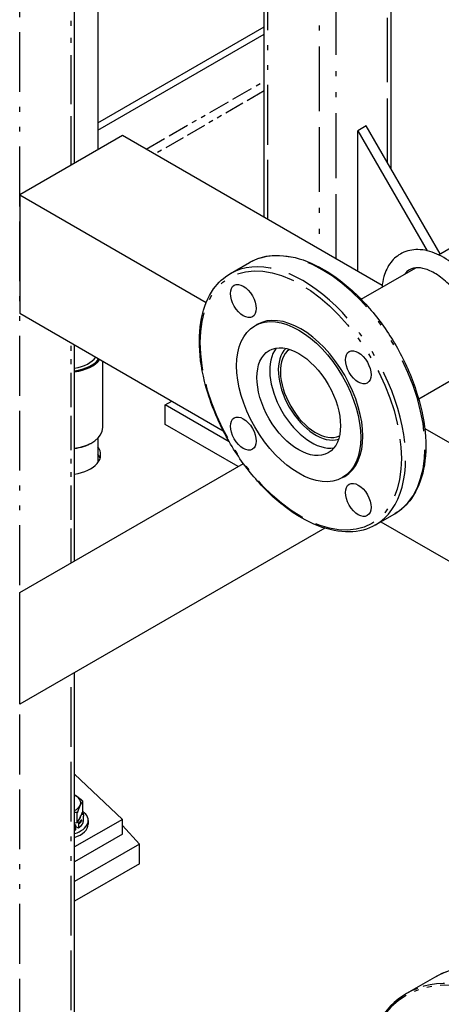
# Paper-space layout 'SHEET_1' of a CAD drawing. Header units: inches. Extents: x 3 to 360, y 8 to 227.
# Tile 42 of 98: x 50 to 59, y 118 to 139. Entities that reach past the tile are written whole.
import ezdxf

# ---------------------------------------------------------------- set-up
doc = ezdxf.new("R2010")
doc.units = ezdxf.units.IN
doc.header["$LTSCALE"] = 10.666667
doc.header["$MEASUREMENT"] = 0
doc.linetypes.add('DOUBLE_DASH_DOUBLE_DOT', pattern=[0.74, 0.24, -0.06, 0.24, -0.06, 0.01, -0.06, 0.01, -0.06])
doc.layers.get('0').update_dxf_attribs({"lineweight": 25})
doc.layers.add('PHANTOM', color=7, linetype='DOUBLE_DASH_DOUBLE_DOT', lineweight=25)

psp = doc.layouts.new('SHEET_1')

# ---------------------------------------------------------------- linework, layer by layer
for p, q in [((58.048, 135.716), (58.048, 166.299)), ((55.427, 134.713), (55.427, 150.209)), ((51.987, 146.353), (51.987, 136.112)), ((51.508, 135.836), (51.508, 140.937)), ((51.987, 136.672), (55.427, 138.658)), ((51.987, 136.519), (55.427, 138.505)), ((57.533, 136.608), (57.356, 136.506)), ((57.356, 136.506), (58.788, 134.027)), ((57.356, 133.599), (57.356, 136.506)), ((59.06, 133.964), (57.533, 136.608)), ((52.495, 136.406), (50.374, 135.181)), ((57.862, 133.307), (52.495, 136.406)), ((59.025, 133.944), (61.2, 135.199)), ((50.374, 135.181), (50.374, 132.732)), ((50.374, 135.181), (54.227, 132.956)), ((54.725, 133.554), (55.123, 133.784)), ((57.428, 133.022), (58.557, 133.673)), ((50.374, 132.732), (54.578, 130.304)), ((55.23, 132.474), (55.275, 132.5)), ((51.508, 127.613), (51.508, 132.077)), ((52.089, 130.368), (52.089, 131.741)), ((58.616, 130.965), (59.843, 131.673)), ((53.379, 130.842), (53.513, 130.919)), ((54.701, 130.078), (53.379, 130.842)), ((53.379, 130.433), (53.379, 130.842)), ((54.886, 129.563), (53.379, 130.433)), ((58.74, 130.351), (59.92, 129.67)), ((51.987, 130.147), (51.987, 129.645)), ((51.855, 130.05), (51.866, 130.056)), ((50.374, 126.958), (54.995, 129.626)), ((57.043, 129.335), (57.087, 129.361)), ((57.725, 128.358), (58.123, 128.587)), ((56.677, 128.288), (50.374, 124.649)), ((57.837, 128.423), (59.92, 127.22)), ((50.374, 124.649), (50.374, 126.958)), ((51.508, 106.704), (51.508, 125.303)), ((51.508, 123.205), (51.524, 123.188)), ((51.508, 123.203), (52.495, 122.268)), ((51.676, 122.437), (51.676, 122.647)), ((51.564, 122.196), (51.564, 122.406)), ((51.676, 122.437), (51.62, 122.316)), ((52.495, 122.268), (51.508, 121.698)), ((51.564, 122.196), (51.508, 122.187)), ((51.508, 122.167), (51.523, 122.158)), ((51.62, 122.316), (51.564, 122.196)), ((51.583, 122.193), (51.567, 122.202)), ((51.594, 122.096), (51.594, 122.175)), ((51.692, 122.255), (51.692, 122.334)), ((51.789, 122.244), (51.789, 122.166)), ((52.495, 121.962), (52.495, 122.268)), ((52.495, 121.962), (51.508, 121.392)), ((51.533, 122.062), (51.533, 122.14)), ((51.533, 122.12), (51.583, 122.091)), ((52.495, 122.14), (52.849, 121.758)), ((52.849, 121.758), (51.508, 120.984)), ((52.849, 121.35), (52.849, 121.758)), ((52.849, 121.35), (51.508, 120.576)), ((58.943, 119), (58.367, 118.667))]:
    psp.add_line(p, q)
for centre, major_axis in [((54.993, 132.987), (0.187, -0.325)), ((56.137, 130.905), (0.906, -1.57)), ((56.137, 130.905), (0.61, -1.057)), ((57.368, 131.616), (0.187, -0.325)), ((54.993, 130.245), (0.187, -0.325)), ((57.368, 128.874), (0.187, -0.325))]:
    psp.add_ellipse(centre, major_axis=major_axis, ratio=0.57735)
for centre, major_axis, start_param, end_param in [((56.181, 130.93), (-0.906, 1.57), 3.141593, 6.283185), ((56.402, 131.058), (0.61, -1.057), 3.36069, 6.064088), ((56.49, 131.109), (-0.547, 0.948), 0.136436, 3.005157), ((56.49, 131.109), (0.517, -0.895), 3.196165, 6.228613), ((51.327, 131.963), (0.66, 0), 4.990176, 5.916185), ((51.327, 131.963), (-0.747, 0), 1.815438, 2.723237), ((51.327, 131.95), (0.762, 0), 4.952041, 5.878605), ((51.327, 130.368), (0.762, 0), 4.952041, 6.283185), ((51.327, 130.355), (0.747, 0), 4.957031, 5.497787), ((51.327, 129.81), (0.719, 0), 4.966942, 6.690316), ((51.327, 129.657), (0.719, 0), 0.185525, 0.40713), ((51.258, 122.61), (-0.375, 0), 3.926991, 3.982661), ((51.258, 122.61), (0.375, 0), 6.021386, 7.068583), ((51.258, 122.61), (0.375, 0), 5.442117, 6.021386), ((51.258, 122.244), (0.531, 0), 5.202597, 6.951446), ((51.258, 122.346), (0.375, 0), 5.442117, 5.464174), ((51.258, 122.166), (0.531, 0), 5.202597, 6.283185), ((51.258, 122.346), (0.375, 0), 5.769616, 6.273156)]:
    psp.add_ellipse(centre, major_axis=major_axis, ratio=0.57735, start_param=start_param, end_param=end_param)
for points, knots in [([(60.218, 132.005), (60.218, 132.153), (60.196, 132.309), (60.114, 132.624), (60.054, 132.783), (59.903, 133.087), (59.812, 133.232), (59.607, 133.497), (59.494, 133.617), (59.252, 133.819), (59.124, 133.901), (58.863, 134.016), (58.731, 134.048), (58.485, 134.051), (58.372, 134.027), (58.182, 133.931), (58.104, 133.866), (57.976, 133.701), (57.928, 133.601), (57.878, 133.421), (57.865, 133.347), (57.859, 133.27)], [0, 0, 0, 0, 0.339558, 0.339558, 0.677998, 0.677998, 1.013969, 1.013969, 1.350524, 1.350524, 1.690109, 1.690109, 2.026126, 2.026126, 2.323926, 2.323926, 2.586954, 2.586954, 2.868885, 2.868885, 3.050542, 3.050542, 3.050542, 3.050542]), ([(55.123, 133.784), (55.283, 133.876), (55.468, 133.925), (55.87, 133.934), (56.088, 133.891), (56.537, 133.716), (56.768, 133.583), (57.218, 133.239), (57.436, 133.029), (57.838, 132.553), (58.021, 132.288), (58.334, 131.73), (58.463, 131.438), (58.657, 130.853), (58.721, 130.561), (58.775, 130.007), (58.765, 129.745), (58.671, 129.277), (58.587, 129.072), (58.374, 128.773), (58.257, 128.665), (58.123, 128.587)], [3.141593, 3.141593, 3.141593, 3.141593, 3.448926, 3.448926, 3.764693, 3.764693, 4.087564, 4.087564, 4.410993, 4.410993, 4.733827, 4.733827, 5.056432, 5.056432, 5.379333, 5.379333, 5.702823, 5.702823, 6.025274, 6.025274, 6.283185, 6.283185, 6.283185, 6.283185]), ([(59.843, 132.005), (59.843, 132.101), (59.83, 132.209), (59.779, 132.434), (59.739, 132.553), (59.637, 132.787), (59.573, 132.904), (59.429, 133.12), (59.348, 133.221), (59.179, 133.395), (59.091, 133.468), (58.919, 133.582), (58.836, 133.622), (58.683, 133.671), (58.615, 133.678), (58.489, 133.668), (58.436, 133.646), (58.368, 133.591), (58.346, 133.569), (58.327, 133.541)], [0, 0, 0, 0, 0.294346, 0.294346, 0.593088, 0.593088, 0.895357, 0.895357, 1.198073, 1.198073, 1.497997, 1.497997, 1.793158, 1.793158, 2.09078, 2.09078, 2.444597, 2.444597, 2.621083, 2.621083, 2.621083, 2.621083]), ([(57.725, 128.358), (57.565, 128.265), (57.38, 128.216), (56.978, 128.208), (56.76, 128.251), (56.311, 128.425), (56.08, 128.559), (55.63, 128.902), (55.412, 129.113), (55.01, 129.588), (54.827, 129.853), (54.514, 130.411), (54.384, 130.704), (54.191, 131.289), (54.127, 131.58), (54.073, 132.134), (54.083, 132.397), (54.177, 132.864), (54.261, 133.069), (54.474, 133.369), (54.591, 133.476), (54.725, 133.554)], [6.283185, 6.283185, 6.283185, 6.283185, 6.590519, 6.590519, 6.906286, 6.906286, 7.229157, 7.229157, 7.552586, 7.552586, 7.875419, 7.875419, 8.198025, 8.198025, 8.520925, 8.520925, 8.844416, 8.844416, 9.166867, 9.166867, 9.424778, 9.424778, 9.424778, 9.424778]), ([(51.668, 122.42), (51.671, 122.414), (51.674, 122.408), (51.687, 122.38), (51.692, 122.357), (51.692, 122.334)], [5.1701746, 5.1701746, 5.1701746, 5.1701746, 5.2419077, 5.2419077, 5.4977871, 5.4977871, 5.4977871, 5.4977871]), ([(51.583, 122.193), (51.585, 122.192), (51.586, 122.191), (51.588, 122.188), (51.59, 122.187), (51.591, 122.184), (51.592, 122.182), (51.593, 122.178), (51.594, 122.177), (51.594, 122.175)], [0.1612343, 0.1612343, 0.1612343, 0.1612343, 0.17472629, 0.17472629, 0.18818109, 0.18818109, 0.20159403, 0.20159403, 0.21497365, 0.21497365, 0.21497365, 0.21497365]), ([(51.591, 122.09), (51.604, 122.099), (51.615, 122.109), (51.636, 122.129), (51.646, 122.139), (51.662, 122.161), (51.669, 122.172), (51.681, 122.195), (51.685, 122.207), (51.691, 122.231), (51.692, 122.243), (51.692, 122.255)], [0.0993828, 0.0993828, 0.0993828, 0.0993828, 0.2365859, 0.2365859, 0.3737889, 0.3737889, 0.510992, 0.510992, 0.6481951, 0.6481951, 0.7853982, 0.7853982, 0.7853982, 0.7853982]), ([(51.508, 122.045), (51.513, 122.047), (51.518, 122.049), (51.525, 122.053), (51.528, 122.054), (51.53, 122.055)], [6.11889503, 6.11889503, 6.11889503, 6.11889503, 6.1634519, 6.1634519, 6.1835701, 6.1835701, 6.1835701, 6.1835701]), ([(51.533, 122.14), (51.533, 122.142), (51.533, 122.144), (51.532, 122.147), (51.531, 122.149), (51.529, 122.152), (51.528, 122.153), (51.526, 122.156), (51.524, 122.157), (51.523, 122.158)], [0.21497365, 0.21497365, 0.21497365, 0.21497365, 0.22835326, 0.22835326, 0.2417662, 0.2417662, 0.255221, 0.255221, 0.26871299, 0.26871299, 0.26871299, 0.26871299]), ([(51.53, 122.055), (51.53, 122.055), (51.53, 122.055), (51.531, 122.056), (51.532, 122.056), (51.533, 122.059), (51.533, 122.06), (51.533, 122.062)], [0.18654201, 0.18654201, 0.18654201, 0.18654201, 0.18818109, 0.18818109, 0.20159403, 0.20159403, 0.21497365, 0.21497365, 0.21497365, 0.21497365]), ([(51.594, 122.096), (51.594, 122.095), (51.593, 122.093), (51.592, 122.091), (51.591, 122.09), (51.59, 122.089), (51.588, 122.089), (51.586, 122.089), (51.585, 122.09), (51.583, 122.091)], [0.21497365, 0.21497365, 0.21497365, 0.21497365, 0.22835326, 0.22835326, 0.2417662, 0.2417662, 0.255221, 0.255221, 0.26871299, 0.26871299, 0.26871299, 0.26871299]), ([(61.212, 118.778), (61.045, 118.874), (60.878, 118.956), (60.547, 119.086), (60.384, 119.135), (60.065, 119.2), (59.909, 119.215), (59.609, 119.212), (59.465, 119.193), (59.191, 119.122), (59.062, 119.069), (58.943, 119)], [3.1415927, 3.1415927, 3.1415927, 3.1415927, 3.2986723, 3.2986723, 3.4557519, 3.4557519, 3.6128316, 3.6128316, 3.7699112, 3.7699112, 3.9269908, 3.9269908, 3.9269908, 3.9269908]), ([(58.367, 118.667), (58.126, 118.528), (57.924, 118.323), (57.69, 117.925), (57.622, 117.772), (57.569, 117.606)], [3.9269908, 3.9269908, 3.9269908, 3.9269908, 4.2428664, 4.2428664, 4.4102448, 4.4102448, 4.4102448, 4.4102448])]:
    psp.add_open_spline(points, degree=3, knots=knots)
for points, weights in [([(51.508, 122.771), (51.515, 122.767), (51.523, 122.763)], [1.00702154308, 1.00391449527, 1]), ([(51.523, 122.763), (51.594, 122.722), (51.676, 122.647)], [1, 1.0379548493, 1]), ([(51.676, 122.647), (51.646, 122.61), (51.62, 122.554)], [1, 1.0379548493, 1]), ([(51.564, 122.406), (51.535, 122.408), (51.508, 122.409)], [1, 1.00953959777, 1.01428381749]), ([(51.62, 122.554), (51.594, 122.498), (51.564, 122.406)], [1, 1.0379548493, 1])]:
    psp.add_rational_spline(points, weights, degree=2)
at = {"layer": 'PHANTOM', "ltscale": 0.520833}
psp.add_line((57.975, 135.843), (57.975, 166.053), dxfattribs=at)
at = {"layer": 'PHANTOM', "ltscale": 0.523438}
psp.add_line((56.914, 133.854), (56.914, 164.216), dxfattribs=at)
at = {"layer": 'PHANTOM', "ltscale": 0.521489}
psp.add_line((56.561, 150.863), (56.561, 134.059), dxfattribs=at)
at = {"layer": 'PHANTOM', "ltscale": 0.483483}
psp.add_line((55.5, 134.671), (55.5, 150.251), dxfattribs=at)
at = {"layer": 'PHANTOM', "ltscale": 0.395745}
psp.add_line((51.434, 135.794), (51.434, 140.895), dxfattribs=at)
at = {"layer": 'PHANTOM', "ltscale": 0.483722}
psp.add_line((50.374, 105.989), (50.374, 140.282), dxfattribs=at)
at = {"layer": 'PHANTOM', "ltscale": 0.172299}
psp.add_line((52.983, 136.124), (55.427, 137.535), dxfattribs=at)
at = {"layer": 'PHANTOM', "ltscale": 0.15983}
psp.add_line((55.427, 137.331), (53.16, 136.022), dxfattribs=at)
at = {"layer": 'PHANTOM', "ltscale": 0.277772}
psp.add_line((51.434, 127.571), (51.434, 132.119), dxfattribs=at)
at = {"layer": 'PHANTOM', "ltscale": 0.482538}
psp.add_line((51.434, 106.602), (51.434, 125.261), dxfattribs=at)
at = {"layer": 'PHANTOM', "ltscale": 0.597009}
for centre, major_axis, start_param, end_param in [((56.623, 131.185), (-1.5, 2.598), 3.141593, 6.283185), ((56.225, 130.956), (1.5, -2.598), 0, 3.141593)]:
    psp.add_ellipse(centre, major_axis=major_axis, ratio=0.57735, start_param=start_param, end_param=end_param, dxfattribs=at)
at = {"layer": 'PHANTOM', "ltscale": 0.467657}
psp.add_ellipse((56.181, 130.93), major_axis=(1.469, -2.544), ratio=0.57735, dxfattribs=at)
at = {"layer": 'PHANTOM', "ltscale": 0.019791}
psp.add_ellipse((51.258, 122.346), major_axis=(0.42, 0), ratio=0.57735, start_param=5.599689, end_param=6.548637, dxfattribs=at)
at = {"layer": 'PHANTOM', "ltscale": 0.014785}
for centre in [(51.258, 122.334), (51.258, 122.255)]:
    psp.add_ellipse(centre, major_axis=(0.434, 0), ratio=0.57735, start_param=5.596336, end_param=6.283185, dxfattribs=at)
at = {"layer": 'PHANTOM', "ltscale": 0.000872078}
psp.add_ellipse((51.258, 122.346), major_axis=(-0.42, 0), ratio=0.57735, start_param=2.207918, end_param=2.254293, dxfattribs=at)
at = {"layer": 'PHANTOM', "ltscale": 0.001499}
for centre, major_axis, start_param, end_param in [((51.258, 122.334), (0.435, 0), 5.32545, 5.399239), ((51.258, 122.255), (-0.435, 0), 2.183858, 2.257646)]:
    psp.add_ellipse(centre, major_axis=major_axis, ratio=0.57735, start_param=start_param, end_param=end_param, dxfattribs=at)
at = {"layer": 'PHANTOM', "ltscale": 0.176491}
for centre in [(61.197, 115.096), (60.621, 114.763)]:
    psp.add_ellipse(centre, major_axis=(-2.254, 3.904), ratio=0.57735, start_param=5.497787, end_param=6.283185, dxfattribs=at)
at = {"layer": 'PHANTOM', "ltscale": 0.280908}
psp.add_ellipse((60.6, 114.751), major_axis=(-2.239, 3.878), ratio=0.57735, start_param=5.497787, end_param=6.755831, dxfattribs=at)

doc.saveas('drawing.dxf')
